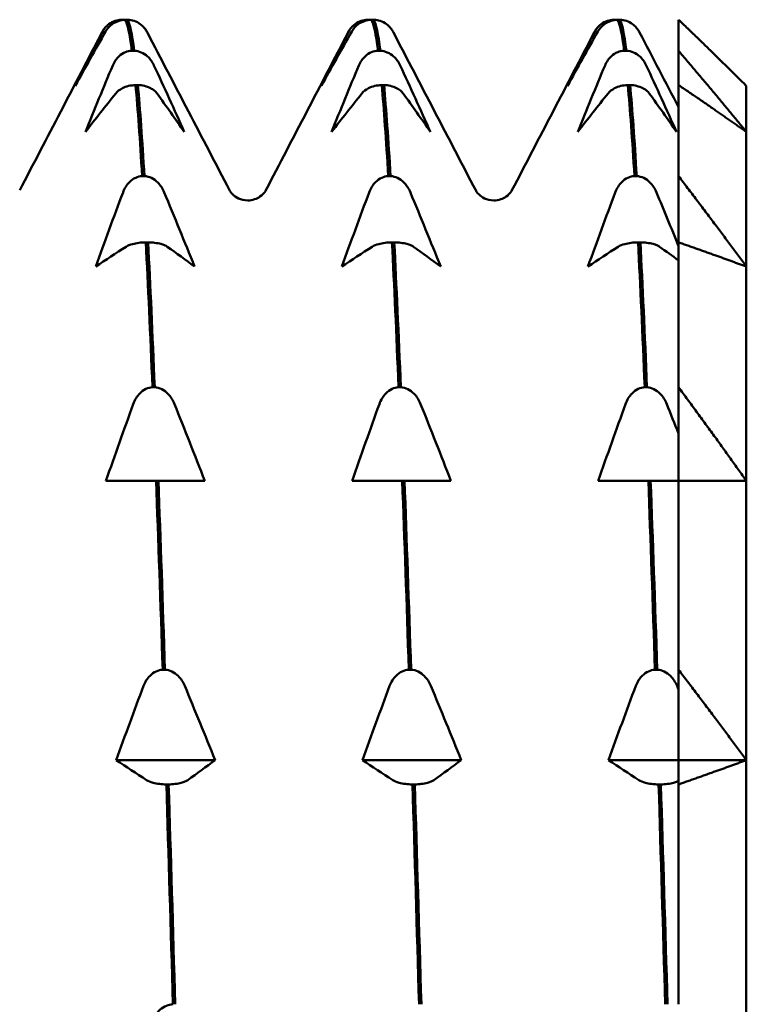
# Model space of a CAD drawing. Header units: millimetres. Extents: x 37 to 190, y 77 to 240.
# Tile 40 of 42: x 94.11 to 99.47, y 203.71 to 210.98. Entities that reach past the tile are written whole.
import ezdxf

# ---------------------------------------------------------------- set-up
doc = ezdxf.new("R2010")
doc.units = ezdxf.units.MM
doc.layers.add('Видимый контур (ГОСТ)', color=7, linetype='Continuous', lineweight=50)

msp = doc.modelspace()

# ---------------------------------------------------------------- linework, layer by layer
at = {"layer": 'Видимый контур (ГОСТ)'}
for p, q in [((94.8628, 210.9794), (94.8798, 210.9794)), ((94.9068, 210.9794), (94.8898, 210.9794)), ((96.6789, 210.9794), (96.6959, 210.9794)), ((96.7229, 210.9794), (96.7059, 210.9794)), ((98.495, 210.9794), (98.512, 210.9794)), ((98.539, 210.9794), (98.522, 210.9794)), ((98.9718, 210.7502), (98.9718, 210.9794)), ((94.9385, 210.7502), (94.9554, 210.7502)), ((96.7546, 210.7502), (96.7715, 210.7502)), ((98.5707, 210.7502), (98.5876, 210.7502)), ((98.9718, 210.4973), (98.9718, 210.7502)), ((94.9825, 210.4973), (94.9655, 210.4973)), ((96.7986, 210.4973), (96.7816, 210.4973)), ((98.6147, 210.4973), (98.5977, 210.4973)), ((98.9718, 209.8252), (98.9718, 210.4973)), ((99.4718, 210.1518), (99.4718, 210.4908)), ((99.4718, 209.1578), (99.4718, 210.1518)), ((95.0141, 209.8252), (95.0311, 209.8252)), ((96.8302, 209.8252), (96.8472, 209.8252)), ((98.6463, 209.8252), (98.6633, 209.8252)), ((98.9718, 209.3366), (98.9718, 209.8252)), ((95.0581, 209.3366), (95.0412, 209.3366)), ((96.8742, 209.3366), (96.8573, 209.3366)), ((98.6903, 209.3366), (98.6734, 209.3366)), ((98.9718, 208.2675), (98.9718, 209.3366)), ((99.4718, 207.5766), (99.4718, 209.1578)), ((95.0898, 208.2675), (95.1068, 208.2675)), ((96.9059, 208.2675), (96.9229, 208.2675)), ((98.722, 208.2675), (98.739, 208.2675)), ((98.9718, 207.5766), (98.9718, 208.2675)), ((98.9718, 207.9253), (98.9718, 207.5766)), ((94.9709, 207.5766), (94.7471, 207.5766)), ((95.1168, 207.5766), (94.9709, 207.5766)), ((95.1338, 207.5766), (95.1168, 207.5766)), ((95.2751, 207.5766), (95.1338, 207.5766)), ((95.4765, 207.5766), (95.2751, 207.5766)), ((96.787, 207.5766), (96.5632, 207.5766)), ((96.9329, 207.5766), (96.787, 207.5766)), ((96.9499, 207.5766), (96.9329, 207.5766)), ((97.0912, 207.5766), (96.9499, 207.5766)), ((97.2926, 207.5766), (97.0912, 207.5766)), ((98.6031, 207.5766), (98.3793, 207.5766)), ((98.749, 207.5766), (98.6031, 207.5766)), ((98.766, 207.5766), (98.749, 207.5766)), ((98.9073, 207.5766), (98.766, 207.5766)), ((98.9718, 207.5766), (98.9073, 207.5766)), ((98.9718, 206.1832), (98.9718, 207.5766)), ((99.4718, 205.5158), (99.4718, 207.5766)), ((95.1655, 206.1832), (95.1825, 206.1832)), ((96.9816, 206.1832), (96.9986, 206.1832)), ((98.7977, 206.1832), (98.8147, 206.1832)), ((98.9718, 205.5158), (98.9718, 206.1832)), ((98.9718, 206.0361), (98.9718, 205.5158)), ((95.5522, 205.5158), (94.8228, 205.5158)), ((97.3683, 205.5158), (96.6389, 205.5158)), ((98.9718, 205.5158), (98.455, 205.5158)), ((99.4718, 205.5158), (98.9718, 205.5158)), ((98.9718, 205.337), (98.9718, 205.5158)), ((98.9718, 205.5158), (98.9718, 205.3624)), ((99.4718, 203.1161), (99.4718, 205.5158)), ((95.2095, 205.337), (95.1925, 205.337)), ((97.0256, 205.337), (97.0086, 205.337)), ((98.8417, 205.337), (98.8247, 205.337)), ((98.9718, 203.7145), (98.9718, 205.337))]:
    msp.add_line(p, q, dxfattribs=at)
for points, knots in [([(94.7215, 210.8915), (94.727, 210.9021), (94.7338, 210.9124), (94.7499, 210.9311), (94.7589, 210.9396), (94.7826, 210.9569), (94.7979, 210.965), (94.8301, 210.9757), (94.8462, 210.9787), (94.8628, 210.9794)], [-0.01992, -0.01992, -0.01992, -0.01992, -0.0151496, -0.0151496, -0.01067581, -0.01067581, -0.00499702, -0.00499702, 0, 0, 0, 0]), ([(94.8898, 210.9794), (94.8719, 210.9787), (94.8546, 210.9752), (94.8212, 210.9636), (94.8057, 210.9553), (94.7724, 210.931), (94.7559, 210.9127), (94.7439, 210.8915)], [-0.02228821, -0.02228821, -0.02228821, -0.02228821, -0.01619448, -0.01619448, -0.00966289, -0.00966289, 0, 0, 0, 0]), ([(95.0376, 210.909), (95.0345, 210.9135), (95.0312, 210.9178), (95.0197, 210.9311), (95.0107, 210.9396), (94.987, 210.9569), (94.9717, 210.965), (94.9395, 210.9757), (94.9234, 210.9787), (94.9068, 210.9794)], [-0.0172479, -0.0172479, -0.0172479, -0.0172479, -0.0151496, -0.0151496, -0.01067581, -0.01067581, -0.00499702, -0.00499702, 0, 0, 0, 0]), ([(96.5376, 210.8915), (96.5431, 210.9021), (96.5499, 210.9124), (96.566, 210.9311), (96.575, 210.9396), (96.5987, 210.9569), (96.614, 210.965), (96.6462, 210.9757), (96.6623, 210.9787), (96.6789, 210.9794)], [-0.01992, -0.01992, -0.01992, -0.01992, -0.0151496, -0.0151496, -0.01067581, -0.01067581, -0.00499702, -0.00499702, 0, 0, 0, 0]), ([(96.7059, 210.9794), (96.688, 210.9787), (96.6707, 210.9752), (96.6373, 210.9636), (96.6218, 210.9553), (96.5885, 210.931), (96.572, 210.9127), (96.56, 210.8915)], [-0.02228821, -0.02228821, -0.02228821, -0.02228821, -0.01619448, -0.01619448, -0.00966289, -0.00966289, 0, 0, 0, 0]), ([(96.8537, 210.909), (96.8506, 210.9135), (96.8473, 210.9178), (96.8358, 210.9311), (96.8268, 210.9396), (96.8031, 210.9569), (96.7878, 210.965), (96.7556, 210.9757), (96.7395, 210.9787), (96.7229, 210.9794)], [-0.0172479, -0.0172479, -0.0172479, -0.0172479, -0.0151496, -0.0151496, -0.01067581, -0.01067581, -0.00499702, -0.00499702, 0, 0, 0, 0]), ([(98.3537, 210.8915), (98.3592, 210.9021), (98.366, 210.9124), (98.3821, 210.9311), (98.3911, 210.9396), (98.4148, 210.9569), (98.4301, 210.965), (98.4623, 210.9757), (98.4784, 210.9787), (98.495, 210.9794)], [-0.01992, -0.01992, -0.01992, -0.01992, -0.0151496, -0.0151496, -0.01067581, -0.01067581, -0.00499702, -0.00499702, 0, 0, 0, 0]), ([(98.522, 210.9794), (98.5041, 210.9787), (98.4868, 210.9752), (98.4534, 210.9636), (98.4379, 210.9553), (98.4046, 210.931), (98.3881, 210.9127), (98.3761, 210.8915)], [-0.02228821, -0.02228821, -0.02228821, -0.02228821, -0.01619448, -0.01619448, -0.00966289, -0.00966289, 0, 0, 0, 0]), ([(98.6698, 210.909), (98.6667, 210.9135), (98.6634, 210.9178), (98.6519, 210.9311), (98.6429, 210.9396), (98.6192, 210.9569), (98.6039, 210.965), (98.5717, 210.9757), (98.5556, 210.9787), (98.539, 210.9794)], [-0.0172479, -0.0172479, -0.0172479, -0.0172479, -0.0151496, -0.0151496, -0.01067581, -0.01067581, -0.00499702, -0.00499702, 0, 0, 0, 0]), ([(94.7972, 210.6425), (94.8026, 210.6555), (94.8095, 210.6681), (94.8255, 210.691), (94.8346, 210.7015), (94.8582, 210.7226), (94.8735, 210.7325), (94.9058, 210.7456), (94.9218, 210.7493), (94.9385, 210.7502)], [-0.01992, -0.01992, -0.01992, -0.01992, -0.0151496, -0.0151496, -0.01067581, -0.01067581, -0.00499702, -0.00499702, 0, 0, 0, 0]), ([(94.9554, 210.7502), (94.9734, 210.7492), (94.9906, 210.745), (95.024, 210.7308), (95.0395, 210.7206), (95.0729, 210.6909), (95.0894, 210.6684), (95.1014, 210.6425)], [-0.02228821, -0.02228821, -0.02228821, -0.02228821, -0.01619448, -0.01619448, -0.00966289, -0.00966289, 0, 0, 0, 0]), ([(96.6133, 210.6425), (96.6187, 210.6555), (96.6256, 210.6681), (96.6416, 210.691), (96.6507, 210.7015), (96.6743, 210.7226), (96.6896, 210.7325), (96.7219, 210.7456), (96.7379, 210.7493), (96.7546, 210.7502)], [-0.01992, -0.01992, -0.01992, -0.01992, -0.0151496, -0.0151496, -0.01067581, -0.01067581, -0.00499702, -0.00499702, 0, 0, 0, 0]), ([(96.7715, 210.7502), (96.7895, 210.7492), (96.8067, 210.745), (96.8401, 210.7308), (96.8556, 210.7206), (96.889, 210.6909), (96.9055, 210.6684), (96.9175, 210.6425)], [-0.02228821, -0.02228821, -0.02228821, -0.02228821, -0.01619448, -0.01619448, -0.00966289, -0.00966289, 0, 0, 0, 0]), ([(98.4294, 210.6425), (98.4348, 210.6555), (98.4417, 210.6681), (98.4577, 210.691), (98.4668, 210.7015), (98.4904, 210.7226), (98.5057, 210.7325), (98.538, 210.7456), (98.554, 210.7493), (98.5707, 210.7502)], [-0.01992, -0.01992, -0.01992, -0.01992, -0.0151496, -0.0151496, -0.01067581, -0.01067581, -0.00499702, -0.00499702, 0, 0, 0, 0]), ([(98.5876, 210.7502), (98.6056, 210.7492), (98.6228, 210.745), (98.6562, 210.7308), (98.6717, 210.7206), (98.7051, 210.6909), (98.7216, 210.6684), (98.7336, 210.6425)], [-0.02228821, -0.02228821, -0.02228821, -0.02228821, -0.01619448, -0.01619448, -0.00966289, -0.00966289, 0, 0, 0, 0]), ([(94.9655, 210.4973), (94.9476, 210.4967), (94.9303, 210.4943), (94.8969, 210.4861), (94.8814, 210.4802), (94.848, 210.4631), (94.8315, 210.4501), (94.8196, 210.4351)], [-0.02228821, -0.02228821, -0.02228821, -0.02228821, -0.01619448, -0.01619448, -0.00966289, -0.00966289, 0, 0, 0, 0]), ([(95.1237, 210.4351), (95.1183, 210.4426), (95.1115, 210.4499), (95.0954, 210.4631), (95.0863, 210.4691), (95.0627, 210.4813), (95.0474, 210.487), (95.0152, 210.4946), (94.9991, 210.4968), (94.9825, 210.4973)], [-0.01992, -0.01992, -0.01992, -0.01992, -0.0151496, -0.0151496, -0.01067581, -0.01067581, -0.00499702, -0.00499702, 0, 0, 0, 0]), ([(96.7816, 210.4973), (96.7637, 210.4967), (96.7464, 210.4943), (96.713, 210.4861), (96.6975, 210.4802), (96.6641, 210.4631), (96.6476, 210.4501), (96.6357, 210.4351)], [-0.02228821, -0.02228821, -0.02228821, -0.02228821, -0.01619448, -0.01619448, -0.00966289, -0.00966289, 0, 0, 0, 0]), ([(96.9398, 210.4351), (96.9344, 210.4426), (96.9276, 210.4499), (96.9115, 210.4631), (96.9024, 210.4691), (96.8788, 210.4813), (96.8635, 210.487), (96.8313, 210.4946), (96.8152, 210.4968), (96.7986, 210.4973)], [-0.01992, -0.01992, -0.01992, -0.01992, -0.0151496, -0.0151496, -0.01067581, -0.01067581, -0.00499702, -0.00499702, 0, 0, 0, 0]), ([(98.5977, 210.4973), (98.5798, 210.4967), (98.5625, 210.4943), (98.5291, 210.4861), (98.5136, 210.4802), (98.4802, 210.4631), (98.4637, 210.4501), (98.4518, 210.4351)], [-0.02228821, -0.02228821, -0.02228821, -0.02228821, -0.01619448, -0.01619448, -0.00966289, -0.00966289, 0, 0, 0, 0]), ([(98.7559, 210.4351), (98.7505, 210.4426), (98.7437, 210.4499), (98.7276, 210.4631), (98.7185, 210.4691), (98.6949, 210.4813), (98.6796, 210.487), (98.6474, 210.4946), (98.6313, 210.4968), (98.6147, 210.4973)], [-0.01992, -0.01992, -0.01992, -0.01992, -0.0151496, -0.0151496, -0.01067581, -0.01067581, -0.00499702, -0.00499702, 0, 0, 0, 0]), ([(94.8729, 209.7051), (94.8783, 209.7196), (94.8851, 209.7337), (94.9012, 209.7592), (94.9103, 209.7709), (94.9339, 209.7944), (94.9492, 209.8054), (94.9814, 209.8201), (94.9975, 209.8242), (95.0141, 209.8252)], [-0.01992, -0.01992, -0.01992, -0.01992, -0.0151496, -0.0151496, -0.01067581, -0.01067581, -0.00499702, -0.00499702, 0, 0, 0, 0]), ([(95.0311, 209.8252), (95.049, 209.8242), (95.0663, 209.8195), (95.0997, 209.8036), (95.1152, 209.7922), (95.1486, 209.7591), (95.1651, 209.734), (95.1771, 209.7051)], [-0.02228821, -0.02228821, -0.02228821, -0.02228821, -0.01619448, -0.01619448, -0.00966289, -0.00966289, 0, 0, 0, 0]), ([(96.689, 209.7051), (96.6944, 209.7196), (96.7012, 209.7337), (96.7173, 209.7592), (96.7264, 209.7709), (96.75, 209.7944), (96.7653, 209.8054), (96.7975, 209.8201), (96.8136, 209.8242), (96.8302, 209.8252)], [-0.01992, -0.01992, -0.01992, -0.01992, -0.0151496, -0.0151496, -0.01067581, -0.01067581, -0.00499702, -0.00499702, 0, 0, 0, 0]), ([(96.8472, 209.8252), (96.8651, 209.8242), (96.8824, 209.8195), (96.9158, 209.8036), (96.9313, 209.7922), (96.9647, 209.7591), (96.9812, 209.734), (96.9932, 209.7051)], [-0.02228821, -0.02228821, -0.02228821, -0.02228821, -0.01619448, -0.01619448, -0.00966289, -0.00966289, 0, 0, 0, 0]), ([(98.5051, 209.7051), (98.5105, 209.7196), (98.5173, 209.7337), (98.5334, 209.7592), (98.5425, 209.7709), (98.5661, 209.7944), (98.5814, 209.8054), (98.6136, 209.8201), (98.6297, 209.8242), (98.6463, 209.8252)], [-0.01992, -0.01992, -0.01992, -0.01992, -0.0151496, -0.0151496, -0.01067581, -0.01067581, -0.00499702, -0.00499702, 0, 0, 0, 0]), ([(98.6633, 209.8252), (98.6812, 209.8242), (98.6985, 209.8195), (98.7319, 209.8036), (98.7474, 209.7922), (98.7808, 209.7591), (98.7973, 209.734), (98.8093, 209.7051)], [-0.02228821, -0.02228821, -0.02228821, -0.02228821, -0.01619448, -0.01619448, -0.00966289, -0.00966289, 0, 0, 0, 0]), ([(95.6591, 209.7208), (95.6616, 209.716), (95.6665, 209.7054), (95.693, 209.68), (95.7063, 209.6696), (95.7433, 209.6522), (95.768, 209.6458), (95.7928, 209.6458)], [0, 0, 0, 0, 0.02814735, 0.02814735, 0.04292595, 0.04292595, 0.05825305, 0.05825305, 0.05825305, 0.05825305]), ([(95.7928, 209.6458), (95.8286, 209.6458), (95.8625, 209.6595), (95.9008, 209.6858), (95.9107, 209.6974), (95.9224, 209.7129), (95.925, 209.7178), (95.9266, 209.7208)], [0, 0, 0, 0, 0.0219886, 0.0219886, 0.04094287, 0.04094287, 0.05822789, 0.05822789, 0.05822789, 0.05822789]), ([(97.4752, 209.7208), (97.4777, 209.716), (97.4826, 209.7054), (97.5091, 209.68), (97.5224, 209.6696), (97.5594, 209.6522), (97.5841, 209.6458), (97.6089, 209.6458)], [0, 0, 0, 0, 0.02814735, 0.02814735, 0.04292595, 0.04292595, 0.05825305, 0.05825305, 0.05825305, 0.05825305]), ([(97.6089, 209.6458), (97.6447, 209.6458), (97.6786, 209.6595), (97.7169, 209.6858), (97.7268, 209.6974), (97.7385, 209.7129), (97.7411, 209.7178), (97.7427, 209.7208)], [0, 0, 0, 0, 0.0219886, 0.0219886, 0.04094287, 0.04094287, 0.05822789, 0.05822789, 0.05822789, 0.05822789]), ([(95.0412, 209.3366), (95.0233, 209.3363), (95.006, 209.3351), (94.9726, 209.3308), (94.9571, 209.3278), (94.9237, 209.3189), (94.9072, 209.3122), (94.8952, 209.3045)], [-0.02228821, -0.02228821, -0.02228821, -0.02228821, -0.01619448, -0.01619448, -0.00966289, -0.00966289, 0, 0, 0, 0]), ([(95.1994, 209.3045), (95.194, 209.3083), (95.1871, 209.3121), (95.1711, 209.319), (95.162, 209.3221), (95.1384, 209.3284), (95.1231, 209.3313), (95.0908, 209.3353), (95.0748, 209.3364), (95.0581, 209.3366)], [-0.01992, -0.01992, -0.01992, -0.01992, -0.0151496, -0.0151496, -0.01067581, -0.01067581, -0.00499702, -0.00499702, 0, 0, 0, 0]), ([(96.8573, 209.3366), (96.8394, 209.3363), (96.8221, 209.3351), (96.7887, 209.3308), (96.7732, 209.3278), (96.7398, 209.3189), (96.7233, 209.3122), (96.7113, 209.3045)], [-0.02228821, -0.02228821, -0.02228821, -0.02228821, -0.01619448, -0.01619448, -0.00966289, -0.00966289, 0, 0, 0, 0]), ([(97.0155, 209.3045), (97.0101, 209.3083), (97.0032, 209.3121), (96.9872, 209.319), (96.9781, 209.3221), (96.9545, 209.3284), (96.9392, 209.3313), (96.9069, 209.3353), (96.8909, 209.3364), (96.8742, 209.3366)], [-0.01992, -0.01992, -0.01992, -0.01992, -0.0151496, -0.0151496, -0.01067581, -0.01067581, -0.00499702, -0.00499702, 0, 0, 0, 0]), ([(98.6734, 209.3366), (98.6555, 209.3363), (98.6382, 209.3351), (98.6048, 209.3308), (98.5893, 209.3278), (98.5559, 209.3189), (98.5394, 209.3122), (98.5274, 209.3045)], [-0.02228821, -0.02228821, -0.02228821, -0.02228821, -0.01619448, -0.01619448, -0.00966289, -0.00966289, 0, 0, 0, 0]), ([(98.8316, 209.3045), (98.8262, 209.3083), (98.8193, 209.3121), (98.8033, 209.319), (98.7942, 209.3221), (98.7706, 209.3284), (98.7553, 209.3313), (98.723, 209.3353), (98.707, 209.3364), (98.6903, 209.3366)], [-0.01992, -0.01992, -0.01992, -0.01992, -0.0151496, -0.0151496, -0.01067581, -0.01067581, -0.00499702, -0.00499702, 0, 0, 0, 0]), ([(94.9485, 208.1432), (94.954, 208.1582), (94.9608, 208.1728), (94.9769, 208.1992), (94.9859, 208.2112), (95.0096, 208.2356), (95.0249, 208.247), (95.0571, 208.2622), (95.0732, 208.2665), (95.0898, 208.2675)], [-0.01992, -0.01992, -0.01992, -0.01992, -0.0151496, -0.0151496, -0.01067581, -0.01067581, -0.00499702, -0.00499702, 0, 0, 0, 0]), ([(95.1068, 208.2675), (95.1247, 208.2664), (95.142, 208.2616), (95.1754, 208.2452), (95.1909, 208.2334), (95.2242, 208.1991), (95.2407, 208.1731), (95.2527, 208.1432)], [-0.02228821, -0.02228821, -0.02228821, -0.02228821, -0.01619448, -0.01619448, -0.00966289, -0.00966289, 0, 0, 0, 0]), ([(96.7646, 208.1432), (96.7701, 208.1582), (96.7769, 208.1728), (96.793, 208.1992), (96.802, 208.2112), (96.8257, 208.2356), (96.841, 208.247), (96.8732, 208.2622), (96.8893, 208.2665), (96.9059, 208.2675)], [-0.01992, -0.01992, -0.01992, -0.01992, -0.0151496, -0.0151496, -0.01067581, -0.01067581, -0.00499702, -0.00499702, 0, 0, 0, 0]), ([(96.9229, 208.2675), (96.9408, 208.2664), (96.9581, 208.2616), (96.9915, 208.2452), (97.007, 208.2334), (97.0403, 208.1991), (97.0568, 208.1731), (97.0688, 208.1432)], [-0.02228821, -0.02228821, -0.02228821, -0.02228821, -0.01619448, -0.01619448, -0.00966289, -0.00966289, 0, 0, 0, 0]), ([(98.5807, 208.1432), (98.5862, 208.1582), (98.593, 208.1728), (98.6091, 208.1992), (98.6181, 208.2112), (98.6418, 208.2356), (98.6571, 208.247), (98.6893, 208.2622), (98.7054, 208.2665), (98.722, 208.2675)], [-0.01992, -0.01992, -0.01992, -0.01992, -0.0151496, -0.0151496, -0.01067581, -0.01067581, -0.00499702, -0.00499702, 0, 0, 0, 0]), ([(98.739, 208.2675), (98.7569, 208.2664), (98.7742, 208.2616), (98.8076, 208.2452), (98.8231, 208.2334), (98.8564, 208.1991), (98.8729, 208.1731), (98.8849, 208.1432)], [-0.02228821, -0.02228821, -0.02228821, -0.02228821, -0.01619448, -0.01619448, -0.00966289, -0.00966289, 0, 0, 0, 0]), ([(95.0242, 206.0632), (95.0297, 206.0777), (95.0365, 206.0917), (95.0525, 206.1173), (95.0616, 206.1289), (95.0853, 206.1524), (95.1005, 206.1635), (95.1328, 206.1781), (95.1488, 206.1823), (95.1655, 206.1832)], [-0.01992, -0.01992, -0.01992, -0.01992, -0.0151496, -0.0151496, -0.01067581, -0.01067581, -0.00499702, -0.00499702, 0, 0, 0, 0]), ([(95.1825, 206.1832), (95.2004, 206.1822), (95.2176, 206.1775), (95.2511, 206.1617), (95.2665, 206.1503), (95.2999, 206.1171), (95.3164, 206.092), (95.3284, 206.0632)], [-0.02228821, -0.02228821, -0.02228821, -0.02228821, -0.01619448, -0.01619448, -0.00966289, -0.00966289, 0, 0, 0, 0]), ([(96.8403, 206.0632), (96.8458, 206.0777), (96.8526, 206.0917), (96.8686, 206.1173), (96.8777, 206.1289), (96.9014, 206.1524), (96.9166, 206.1635), (96.9489, 206.1781), (96.9649, 206.1823), (96.9816, 206.1832)], [-0.01992, -0.01992, -0.01992, -0.01992, -0.0151496, -0.0151496, -0.01067581, -0.01067581, -0.00499702, -0.00499702, 0, 0, 0, 0]), ([(96.9986, 206.1832), (97.0165, 206.1822), (97.0337, 206.1775), (97.0672, 206.1617), (97.0826, 206.1503), (97.116, 206.1171), (97.1325, 206.092), (97.1445, 206.0632)], [-0.02228821, -0.02228821, -0.02228821, -0.02228821, -0.01619448, -0.01619448, -0.00966289, -0.00966289, 0, 0, 0, 0]), ([(98.6564, 206.0632), (98.6619, 206.0777), (98.6687, 206.0917), (98.6847, 206.1173), (98.6938, 206.1289), (98.7175, 206.1524), (98.7327, 206.1635), (98.765, 206.1781), (98.781, 206.1823), (98.7977, 206.1832)], [-0.01992, -0.01992, -0.01992, -0.01992, -0.0151496, -0.0151496, -0.01067581, -0.01067581, -0.00499702, -0.00499702, 0, 0, 0, 0]), ([(98.8147, 206.1832), (98.8326, 206.1822), (98.8498, 206.1775), (98.8833, 206.1617), (98.8987, 206.1503), (98.9321, 206.1171), (98.9486, 206.092), (98.9606, 206.0632)], [-0.02228821, -0.02228821, -0.02228821, -0.02228821, -0.01619448, -0.01619448, -0.00966289, -0.00966289, 0, 0, 0, 0]), ([(95.1925, 205.337), (95.1746, 205.3373), (95.1573, 205.3385), (95.1239, 205.3428), (95.1084, 205.3458), (95.075, 205.3547), (95.0586, 205.3615), (95.0466, 205.3692)], [-0.02228821, -0.02228821, -0.02228821, -0.02228821, -0.01619448, -0.01619448, -0.00966289, -0.00966289, 0, 0, 0, 0]), ([(95.3508, 205.3692), (95.3453, 205.3653), (95.3385, 205.3615), (95.3224, 205.3547), (95.3133, 205.3516), (95.2897, 205.3453), (95.2744, 205.3423), (95.2422, 205.3384), (95.2261, 205.3373), (95.2095, 205.337)], [-0.01992, -0.01992, -0.01992, -0.01992, -0.0151496, -0.0151496, -0.01067581, -0.01067581, -0.00499702, -0.00499702, 0, 0, 0, 0]), ([(97.0086, 205.337), (96.9907, 205.3373), (96.9734, 205.3385), (96.94, 205.3428), (96.9245, 205.3458), (96.8911, 205.3547), (96.8747, 205.3615), (96.8627, 205.3692)], [-0.02228821, -0.02228821, -0.02228821, -0.02228821, -0.01619448, -0.01619448, -0.00966289, -0.00966289, 0, 0, 0, 0]), ([(97.1669, 205.3692), (97.1614, 205.3653), (97.1546, 205.3615), (97.1385, 205.3547), (97.1294, 205.3516), (97.1058, 205.3453), (97.0905, 205.3423), (97.0583, 205.3384), (97.0422, 205.3373), (97.0256, 205.337)], [-0.01992, -0.01992, -0.01992, -0.01992, -0.0151496, -0.0151496, -0.01067581, -0.01067581, -0.00499702, -0.00499702, 0, 0, 0, 0]), ([(98.8247, 205.337), (98.8068, 205.3373), (98.7895, 205.3385), (98.7561, 205.3428), (98.7406, 205.3458), (98.7072, 205.3547), (98.6908, 205.3615), (98.6788, 205.3692)], [-0.02228821, -0.02228821, -0.02228821, -0.02228821, -0.01619448, -0.01619448, -0.00966289, -0.00966289, 0, 0, 0, 0]), ([(98.9718, 205.3624), (98.9689, 205.3609), (98.9658, 205.3594), (98.9546, 205.3547), (98.9455, 205.3516), (98.9219, 205.3453), (98.9066, 205.3423), (98.8744, 205.3384), (98.8583, 205.3373), (98.8417, 205.337)], [-0.01709888, -0.01709888, -0.01709888, -0.01709888, -0.0151496, -0.0151496, -0.01067581, -0.01067581, -0.00499702, -0.00499702, 0, 0, 0, 0]), ([(95.0999, 203.6068), (95.1053, 203.6198), (95.1122, 203.6324), (95.1282, 203.6553), (95.1373, 203.6657), (95.1609, 203.6868), (95.1762, 203.6968), (95.2084, 203.7099), (95.2245, 203.7136), (95.2411, 203.7145)], [-0.01992, -0.01992, -0.01992, -0.01992, -0.0151496, -0.0151496, -0.01067581, -0.01067581, -0.00499702, -0.00499702, 0, 0, 0, 0])]:
    msp.add_open_spline(points, degree=3, knots=knots, dxfattribs=at)
for points in [[(94.8798, 210.9794), (94.8814, 210.9793), (94.8831, 210.9792), (94.8848, 210.9791)], [(94.8898, 210.9794), (94.906, 210.952), (94.9222, 210.8752), (94.9385, 210.7502)], [(94.9554, 210.7502), (94.9392, 210.8752), (94.923, 210.952), (94.9068, 210.9794)], [(96.6959, 210.9794), (96.6975, 210.9793), (96.6992, 210.9792), (96.7009, 210.9791)], [(96.7059, 210.9794), (96.7221, 210.952), (96.7383, 210.8752), (96.7546, 210.7502)], [(96.7715, 210.7502), (96.7553, 210.8752), (96.7391, 210.952), (96.7229, 210.9794)], [(98.512, 210.9794), (98.5136, 210.9793), (98.5153, 210.9792), (98.517, 210.9791)], [(98.522, 210.9794), (98.5382, 210.952), (98.5544, 210.8752), (98.5707, 210.7502)], [(98.5876, 210.7502), (98.5714, 210.8752), (98.5552, 210.952), (98.539, 210.9794)], [(94.7172, 210.8844), (94.7212, 210.892), (94.7258, 210.9001), (94.732, 210.909)], [(95.0376, 210.909), (95.0438, 210.9001), (95.0484, 210.892), (95.0524, 210.8844)], [(96.5333, 210.8844), (96.5373, 210.892), (96.5419, 210.9001), (96.5481, 210.909)], [(96.8537, 210.909), (96.8599, 210.9001), (96.8645, 210.892), (96.8685, 210.8844)], [(98.3494, 210.8844), (98.3534, 210.892), (98.358, 210.9001), (98.3642, 210.909)], [(98.6698, 210.909), (98.676, 210.9001), (98.6806, 210.892), (98.6846, 210.8844)], [(94.1105, 209.7208), (94.3128, 210.1087), (94.515, 210.4965), (94.7172, 210.8844)], [(94.7439, 210.8915), (94.6685, 210.7585), (94.5937, 210.6249), (94.5201, 210.4908)], [(94.5201, 210.4908), (94.586, 210.6249), (94.6532, 210.7585), (94.7215, 210.8915)], [(95.0524, 210.8844), (95.2546, 210.4965), (95.4568, 210.1087), (95.6591, 209.7208)], [(95.9266, 209.7208), (96.1289, 210.1087), (96.3311, 210.4965), (96.5333, 210.8844)], [(96.56, 210.8915), (96.4846, 210.7585), (96.4098, 210.6249), (96.3362, 210.4908)], [(96.3362, 210.4908), (96.4021, 210.6249), (96.4693, 210.7585), (96.5376, 210.8915)], [(96.8685, 210.8844), (97.0707, 210.4965), (97.2729, 210.1087), (97.4752, 209.7208)], [(97.7427, 209.7208), (97.945, 210.1087), (98.1472, 210.4965), (98.3494, 210.8844)], [(98.3761, 210.8915), (98.3007, 210.7585), (98.2259, 210.6249), (98.1523, 210.4908)], [(98.1523, 210.4908), (98.2182, 210.6249), (98.2854, 210.7585), (98.3537, 210.8915)], [(98.6846, 210.8844), (98.7803, 210.7008), (98.8761, 210.5171), (98.9718, 210.3334)], [(94.5958, 210.1518), (94.6616, 210.316), (94.7289, 210.4797), (94.7972, 210.6425)], [(95.1014, 210.6425), (95.1768, 210.4797), (95.2515, 210.3159), (95.3252, 210.1518)], [(96.4119, 210.1518), (96.4777, 210.316), (96.545, 210.4797), (96.6133, 210.6425)], [(96.9175, 210.6425), (96.9929, 210.4797), (97.0676, 210.3159), (97.1413, 210.1518)], [(98.228, 210.1518), (98.2938, 210.316), (98.3611, 210.4797), (98.4294, 210.6425)], [(98.7336, 210.6425), (98.809, 210.4797), (98.8837, 210.3159), (98.9574, 210.1518)], [(94.9655, 210.4973), (94.9817, 210.3193), (94.9979, 210.0942), (95.0141, 209.8252)], [(95.0311, 209.8252), (95.0149, 210.0942), (94.9987, 210.3193), (94.9825, 210.4973)], [(96.7816, 210.4973), (96.7978, 210.3193), (96.814, 210.0942), (96.8302, 209.8252)], [(96.8472, 209.8252), (96.831, 210.0942), (96.8148, 210.3193), (96.7986, 210.4973)], [(98.5977, 210.4973), (98.6139, 210.3193), (98.6301, 210.0942), (98.6463, 209.8252)], [(98.6633, 209.8252), (98.6471, 210.0942), (98.6309, 210.3193), (98.6147, 210.4973)], [(94.8196, 210.4351), (94.7441, 210.3411), (94.6694, 210.2466), (94.5958, 210.1518)], [(95.3252, 210.1518), (95.2593, 210.2466), (95.192, 210.3411), (95.1237, 210.4351)], [(96.6357, 210.4351), (96.5602, 210.3411), (96.4855, 210.2466), (96.4119, 210.1518)], [(97.1413, 210.1518), (97.0754, 210.2466), (97.0081, 210.3411), (96.9398, 210.4351)], [(98.4518, 210.4351), (98.3763, 210.3411), (98.3016, 210.2466), (98.228, 210.1518)], [(98.9574, 210.1518), (98.8915, 210.2466), (98.8242, 210.3411), (98.7559, 210.4351)], [(94.6714, 209.1578), (94.7373, 209.3409), (94.8046, 209.5234), (94.8729, 209.7051)], [(95.1771, 209.7051), (95.2525, 209.5234), (95.3272, 209.3408), (95.4008, 209.1578)], [(96.4875, 209.1578), (96.5534, 209.3409), (96.6207, 209.5234), (96.689, 209.7051)], [(96.9932, 209.7051), (97.0686, 209.5234), (97.1433, 209.3408), (97.2169, 209.1578)], [(98.3036, 209.1578), (98.3695, 209.3409), (98.4368, 209.5234), (98.5051, 209.7051)], [(98.8093, 209.7051), (98.8639, 209.5736), (98.9181, 209.4416), (98.9718, 209.3093)], [(94.8952, 209.3045), (94.8198, 209.2558), (94.7451, 209.2068), (94.6714, 209.1578)], [(95.0412, 209.3366), (95.0574, 209.0202), (95.0736, 208.6621), (95.0898, 208.2675)], [(95.1068, 208.2675), (95.0906, 208.6621), (95.0744, 209.0202), (95.0581, 209.3366)], [(95.4008, 209.1578), (95.335, 209.2069), (95.2677, 209.2558), (95.1994, 209.3045)], [(96.7113, 209.3045), (96.6359, 209.2558), (96.5612, 209.2068), (96.4875, 209.1578)], [(96.8573, 209.3366), (96.8735, 209.0202), (96.8897, 208.6621), (96.9059, 208.2675)], [(96.9229, 208.2675), (96.9067, 208.6621), (96.8905, 209.0202), (96.8742, 209.3366)], [(97.2169, 209.1578), (97.1511, 209.2069), (97.0838, 209.2558), (97.0155, 209.3045)], [(98.5274, 209.3045), (98.452, 209.2558), (98.3773, 209.2068), (98.3036, 209.1578)], [(98.6734, 209.3366), (98.6896, 209.0202), (98.7058, 208.6621), (98.722, 208.2675)], [(98.739, 208.2675), (98.7228, 208.6621), (98.7066, 209.0202), (98.6903, 209.3366)], [(98.9718, 209.2031), (98.9257, 209.2369), (98.8789, 209.2708), (98.8316, 209.3045)], [(94.7471, 207.5766), (94.813, 207.766), (94.8802, 207.9551), (94.9485, 208.1432)], [(95.2527, 208.1432), (95.3282, 207.955), (95.4029, 207.766), (95.4765, 207.5766)], [(96.5632, 207.5766), (96.6291, 207.766), (96.6963, 207.9551), (96.7646, 208.1432)], [(97.0688, 208.1432), (97.1443, 207.955), (97.219, 207.766), (97.2926, 207.5766)], [(98.3793, 207.5766), (98.4452, 207.766), (98.5124, 207.9551), (98.5807, 208.1432)], [(98.8849, 208.1432), (98.914, 208.0707), (98.943, 207.998), (98.9718, 207.9253)], [(95.1168, 207.5766), (95.133, 207.1432), (95.1493, 206.6766), (95.1655, 206.1832)], [(95.1825, 206.1832), (95.1662, 206.6766), (95.15, 207.1432), (95.1338, 207.5766)], [(96.9329, 207.5766), (96.9491, 207.1432), (96.9654, 206.6766), (96.9816, 206.1832)], [(96.9986, 206.1832), (96.9823, 206.6766), (96.9661, 207.1432), (96.9499, 207.5766)], [(98.749, 207.5766), (98.7652, 207.1432), (98.7815, 206.6766), (98.7977, 206.1832)], [(98.8147, 206.1832), (98.7984, 206.6766), (98.7822, 207.1432), (98.766, 207.5766)], [(94.8228, 205.5158), (94.8886, 205.6989), (94.9559, 205.8815), (95.0242, 206.0632)], [(95.3284, 206.0632), (95.4038, 205.8814), (95.4786, 205.6988), (95.5522, 205.5158)], [(96.6389, 205.5158), (96.7047, 205.6989), (96.772, 205.8815), (96.8403, 206.0632)], [(97.1445, 206.0632), (97.2199, 205.8814), (97.2947, 205.6988), (97.3683, 205.5158)], [(98.455, 205.5158), (98.5208, 205.6989), (98.5881, 205.8815), (98.6564, 206.0632)], [(98.9606, 206.0632), (98.9643, 206.0541), (98.9681, 206.0451), (98.9718, 206.0361)], [(95.0466, 205.3692), (94.9711, 205.4179), (94.8964, 205.4668), (94.8228, 205.5158)], [(95.5522, 205.5158), (95.4863, 205.4668), (95.4191, 205.4179), (95.3508, 205.3692)], [(96.8627, 205.3692), (96.7872, 205.4179), (96.7125, 205.4668), (96.6389, 205.5158)], [(97.3683, 205.5158), (97.3024, 205.4668), (97.2352, 205.4179), (97.1669, 205.3692)], [(98.6788, 205.3692), (98.6033, 205.4179), (98.5286, 205.4668), (98.455, 205.5158)], [(95.1925, 205.337), (95.2087, 204.8163), (95.2249, 204.2729), (95.2411, 203.7145)], [(95.2581, 203.7145), (95.2419, 204.2729), (95.2257, 204.8163), (95.2095, 205.337)], [(97.0086, 205.337), (97.0248, 204.8163), (97.041, 204.2729), (97.0572, 203.7145)], [(97.0742, 203.7145), (97.058, 204.2729), (97.0418, 204.8163), (97.0256, 205.337)], [(98.8247, 205.337), (98.8409, 204.8163), (98.8571, 204.2729), (98.8733, 203.7145)], [(98.8903, 203.7145), (98.8741, 204.2729), (98.8579, 204.8163), (98.8417, 205.337)]]:
    msp.add_open_spline(points, degree=3, dxfattribs=at)
for points, weights in [([(99.4718, 210.4908), (99.2335, 210.7291), (98.9718, 210.9794)], [1, 1.00057407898, 1]), ([(98.9718, 210.7502), (99.2335, 210.4437), (99.4718, 210.1518)], [1, 1.00057407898, 1]), ([(99.4718, 210.1518), (99.2335, 210.3203), (98.9718, 210.4973)], [1, 1.00057407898, 1]), ([(98.9718, 209.8252), (99.2335, 209.4833), (99.4718, 209.1578)], [1, 1.00057407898, 1]), ([(99.4718, 209.1578), (99.2335, 209.245), (98.9718, 209.3366)], [1, 1.00057407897, 1]), ([(98.9718, 208.2675), (99.2335, 207.9136), (99.4718, 207.5766)], [1, 1.00057407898, 1]), ([(99.4718, 207.5766), (99.2335, 207.5766), (98.9718, 207.5766)], [1, 1.00057407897, 1]), ([(98.9718, 206.1832), (99.2335, 205.8414), (99.4718, 205.5158)], [1, 1.00057407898, 1]), ([(99.4718, 205.5158), (99.2335, 205.4286), (98.9718, 205.337)], [1, 1.00057407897, 1])]:
    msp.add_rational_spline(points, weights, degree=2, dxfattribs=at)

doc.saveas('drawing.dxf')
